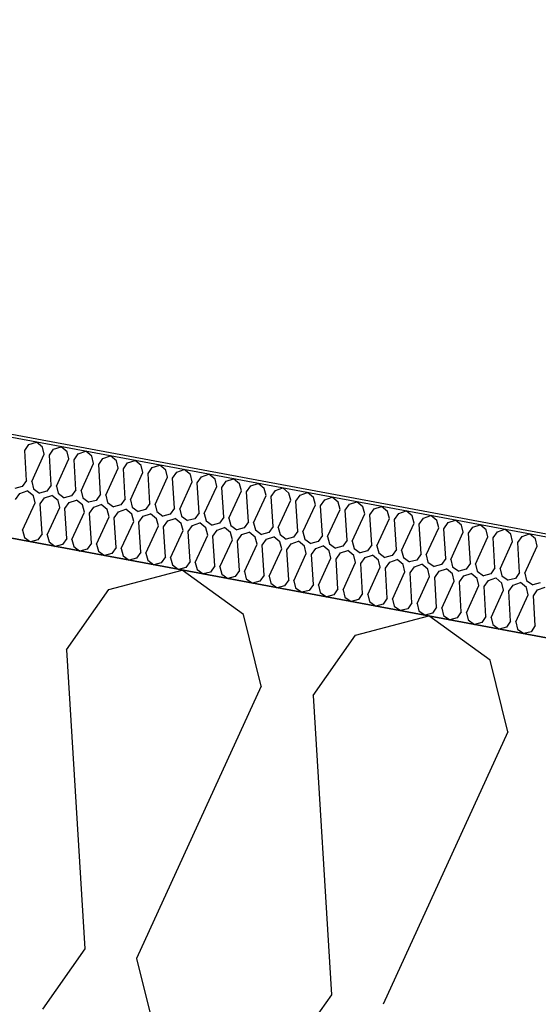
# Model space of a CAD drawing. Header units: millimetres. Extents: x -20520 to 12860, y -2780 to 10870.
# Tile 62 of 147: x -8494 to -8337, y 7286 to 7585. Entities that reach past the tile are written whole.
import ezdxf

# ---------------------------------------------------------------- set-up
doc = ezdxf.new("R2010")
doc.units = ezdxf.units.MM
doc.header["$LTSCALE"] = 0.5
doc.header["$MEASUREMENT"] = 0
doc.linetypes.add('PLINE', pattern=[0])
for name, color, linetype in [('223- Bjelker (Skravur)(Nye konstruksjoner)', 7, 'Continuous'), ('262- Taktekking (Skravur)(Nye konstruksjoner)', 7, 'Continuous'), ('858- Detaljer(Nye konstruksjoner)', 7, 'Continuous')]:
    doc.layers.add(name, color=color, linetype=linetype)
doc.linetypes.add('Membran', pattern='A,0,[2,A-2607.160 Prinsippsnitt fløy F1.Shx,S=0.253968,R=0,X=0,Y=0],-32,0', length=32)
doc.dimstyles.new('GENERATED_STYLE__1', dxfattribs={"dimtxt": 0.18, "dimasz": 76, "dimexe": 0.18, "dimexo": 0.0625, "dimgap": 0, "dimtad": 0, "dimtih": 1, "dimtoh": 1, "dimdec": 4, "dimzin": 0, "dimdsep": 46, "dimcen": 0.09, "dimadec": 0, "dimazin": 0, "dimtfac": 1, "dimtdec": 4, "dimtmove": 0, "dimatfit": 3, "dimldrblk": 'ARROWHEAD_17', "dimfxl": 1, "dimtolj": 1, "dimtzin": 0, "dimarcsym": 0})

# ---------------------------------------------------------------- blocks, each defined once
blk = doc.blocks.new('*X26')
at = {"layer": '262- Taktekking (Skravur)(Nye konstruksjoner)', "linetype": 'PLINE'}
for p, q in [((-8492.22, 7454.07), (-8490.94, 7455.9)), ((-8490.94, 7455.9), (-8488.69, 7456.66)), ((-8486.87, 7455.14), (-8488.69, 7456.66)), ((-8483.48, 7454.51), (-8481.23, 7455.27)), ((-8479.41, 7453.75), (-8481.23, 7455.27)), ((-8491.67, 7445.02), (-8492.22, 7454.07)), ((-8490.1, 7444.73), (-8486.33, 7452.98)), ((-8486.33, 7452.98), (-8486.87, 7455.14)), ((-8484.76, 7452.68), (-8483.48, 7454.51)), ((-8484.21, 7443.63), (-8484.76, 7452.68)), ((-8478.87, 7451.59), (-8479.41, 7453.75)), ((-8477.3, 7451.29), (-8476.02, 7453.12)), ((-8476.02, 7453.12), (-8473.77, 7453.88)), ((-8471.95, 7452.36), (-8473.77, 7453.88)), ((-8471.41, 7450.2), (-8471.95, 7452.36)), ((-8468.56, 7451.73), (-8466.31, 7452.49)), ((-8464.49, 7450.97), (-8466.31, 7452.49)), ((-8482.64, 7443.34), (-8478.87, 7451.59)), ((-8476.75, 7442.24), (-8477.3, 7451.29)), ((-8475.18, 7441.95), (-8471.41, 7450.2)), ((-8469.84, 7449.9), (-8468.56, 7451.73)), ((-8469.29, 7440.85), (-8469.84, 7449.9)), ((-8463.95, 7448.81), (-8464.49, 7450.97)), ((-8462.38, 7448.52), (-8461.1, 7450.34)), ((-8461.1, 7450.34), (-8458.85, 7451.1)), ((-8457.03, 7449.59), (-8458.85, 7451.1)), ((-8456.49, 7447.42), (-8457.03, 7449.59)), ((-8453.64, 7448.95), (-8451.39, 7449.71)), ((-8449.57, 7448.2), (-8451.39, 7449.71)), ((-8467.72, 7440.56), (-8463.95, 7448.81)), ((-8461.83, 7439.46), (-8462.38, 7448.52)), ((-8460.26, 7439.17), (-8456.49, 7447.42)), ((-8454.92, 7447.13), (-8453.64, 7448.95)), ((-8454.37, 7438.07), (-8454.92, 7447.13)), ((-8449.03, 7446.03), (-8449.57, 7448.2)), ((-8447.46, 7445.74), (-8446.18, 7447.57)), ((-8446.18, 7447.57), (-8443.93, 7448.32)), ((-8442.11, 7446.81), (-8443.93, 7448.32)), ((-8441.57, 7444.64), (-8442.11, 7446.81)), ((-8438.72, 7446.18), (-8436.47, 7446.93)), ((-8434.65, 7445.42), (-8436.47, 7446.93)), ((-8491.67, 7445.02), (-8492.95, 7443.19)), ((-8490.1, 7444.73), (-8489.57, 7442.56)), ((-8484.21, 7443.63), (-8485.49, 7441.8)), ((-8482.64, 7443.34), (-8482.11, 7441.17)), ((-8452.8, 7437.78), (-8449.03, 7446.03)), ((-8446.91, 7436.68), (-8447.46, 7445.74)), ((-8445.34, 7436.39), (-8441.57, 7444.64)), ((-8440, 7444.35), (-8438.72, 7446.18)), ((-8439.45, 7435.29), (-8440, 7444.35)), ((-8434.11, 7443.25), (-8434.65, 7445.42)), ((-8432.54, 7442.96), (-8431.26, 7444.79)), ((-8431.26, 7444.79), (-8429.01, 7445.54)), ((-8427.19, 7444.03), (-8429.01, 7445.54)), ((-8426.65, 7441.86), (-8427.19, 7444.03)), ((-8425.08, 7441.57), (-8423.8, 7443.4)), ((-8423.8, 7443.4), (-8421.55, 7444.15)), ((-8419.73, 7442.64), (-8421.55, 7444.15)), ((-8492.95, 7443.19), (-8495.17, 7442.61)), ((-8494.97, 7439.33), (-8493.69, 7441.15)), ((-8493.69, 7441.15), (-8491.44, 7441.91)), ((-8489.61, 7440.4), (-8491.44, 7441.91)), ((-8489.08, 7438.23), (-8489.61, 7440.4)), ((-8489.57, 7442.56), (-8487.71, 7441.22)), ((-8485.49, 7441.8), (-8487.71, 7441.22)), ((-8486.23, 7439.77), (-8483.98, 7440.52)), ((-8482.15, 7439.01), (-8483.98, 7440.52)), ((-8482.11, 7441.17), (-8480.25, 7439.83)), ((-8478.03, 7440.41), (-8480.25, 7439.83)), ((-8476.75, 7442.24), (-8478.03, 7440.41)), ((-8475.18, 7441.95), (-8474.65, 7439.78)), ((-8469.29, 7440.85), (-8470.57, 7439.02)), ((-8467.72, 7440.56), (-8467.19, 7438.39)), ((-8437.89, 7435), (-8434.11, 7443.25)), ((-8431.99, 7433.91), (-8432.54, 7442.96)), ((-8430.43, 7433.61), (-8426.65, 7441.86)), ((-8424.53, 7432.52), (-8425.08, 7441.57)), ((-8422.97, 7432.22), (-8419.19, 7440.47)), ((-8419.19, 7440.47), (-8419.73, 7442.64)), ((-8417.62, 7440.18), (-8416.34, 7442.01)), ((-8416.34, 7442.01), (-8414.09, 7442.77)), ((-8412.27, 7441.25), (-8414.09, 7442.77)), ((-8411.73, 7439.08), (-8412.27, 7441.25)), ((-8410.17, 7438.79), (-8408.88, 7440.62)), ((-8408.88, 7440.62), (-8406.64, 7441.38)), ((-8404.81, 7439.86), (-8406.64, 7441.38)), ((-8492.85, 7429.98), (-8489.08, 7438.23)), ((-8487.51, 7437.94), (-8486.23, 7439.77)), ((-8486.96, 7428.88), (-8487.51, 7437.94)), ((-8481.62, 7436.84), (-8482.15, 7439.01)), ((-8480.05, 7436.55), (-8478.77, 7438.38)), ((-8478.77, 7438.38), (-8476.52, 7439.13)), ((-8474.69, 7437.62), (-8476.52, 7439.13)), ((-8474.16, 7435.45), (-8474.69, 7437.62)), ((-8474.65, 7439.78), (-8472.79, 7438.44)), ((-8470.57, 7439.02), (-8472.79, 7438.44)), ((-8471.31, 7436.99), (-8469.06, 7437.74)), ((-8467.23, 7436.23), (-8469.06, 7437.74)), ((-8467.19, 7438.39), (-8465.33, 7437.05)), ((-8463.11, 7437.63), (-8465.33, 7437.05)), ((-8461.83, 7439.46), (-8463.11, 7437.63)), ((-8460.26, 7439.17), (-8459.73, 7437)), ((-8454.37, 7438.07), (-8455.65, 7436.24)), ((-8452.8, 7437.78), (-8452.27, 7435.61)), ((-8417.07, 7431.13), (-8417.62, 7440.18)), ((-8415.51, 7430.83), (-8411.73, 7439.08)), ((-8409.61, 7429.74), (-8410.17, 7438.79)), ((-8408.05, 7429.45), (-8404.27, 7437.69)), ((-8404.27, 7437.69), (-8404.81, 7439.86)), ((-8402.71, 7437.4), (-8401.42, 7439.23)), ((-8402.15, 7428.35), (-8402.71, 7437.4)), ((-8401.42, 7439.23), (-8399.18, 7439.99)), ((-8397.35, 7438.47), (-8399.18, 7439.99)), ((-8396.81, 7436.3), (-8397.35, 7438.47)), ((-8395.25, 7436.01), (-8393.96, 7437.84)), ((-8393.96, 7437.84), (-8391.72, 7438.6)), ((-8389.89, 7437.08), (-8391.72, 7438.6)), ((-8485.39, 7428.59), (-8481.62, 7436.84)), ((-8479.5, 7427.49), (-8480.05, 7436.55)), ((-8477.93, 7427.2), (-8474.16, 7435.45)), ((-8472.59, 7435.16), (-8471.31, 7436.99)), ((-8472.04, 7426.11), (-8472.59, 7435.16)), ((-8466.7, 7434.06), (-8467.23, 7436.23)), ((-8465.13, 7433.77), (-8463.85, 7435.6)), ((-8463.85, 7435.6), (-8461.6, 7436.35)), ((-8459.77, 7434.84), (-8461.6, 7436.35)), ((-8459.24, 7432.67), (-8459.77, 7434.84)), ((-8459.73, 7437), (-8457.87, 7435.66)), ((-8455.65, 7436.24), (-8457.87, 7435.66)), ((-8456.39, 7434.21), (-8454.14, 7434.97)), ((-8452.31, 7433.45), (-8454.14, 7434.97)), ((-8452.27, 7435.61), (-8450.41, 7434.27)), ((-8448.19, 7434.86), (-8450.41, 7434.27)), ((-8446.91, 7436.68), (-8448.19, 7434.86)), ((-8445.34, 7436.39), (-8444.81, 7434.23)), ((-8439.45, 7435.29), (-8440.73, 7433.47)), ((-8437.89, 7435), (-8437.35, 7432.84)), ((-8400.59, 7428.06), (-8396.81, 7436.3)), ((-8394.69, 7426.96), (-8395.25, 7436.01)), ((-8393.13, 7426.67), (-8389.35, 7434.91)), ((-8389.35, 7434.91), (-8389.89, 7437.08)), ((-8387.79, 7434.62), (-8386.51, 7436.45)), ((-8387.23, 7425.57), (-8387.79, 7434.62)), ((-8386.51, 7436.45), (-8384.26, 7437.21)), ((-8382.43, 7435.69), (-8384.26, 7437.21)), ((-8381.89, 7433.53), (-8382.43, 7435.69)), ((-8380.33, 7433.23), (-8379.05, 7435.06)), ((-8379.05, 7435.06), (-8376.8, 7435.82)), ((-8374.97, 7434.3), (-8376.8, 7435.82)), ((-8371.59, 7433.67), (-8369.34, 7434.43)), ((-8367.51, 7432.91), (-8369.34, 7434.43)), ((-8470.47, 7425.81), (-8466.7, 7434.06)), ((-8464.58, 7424.72), (-8465.13, 7433.77)), ((-8463.01, 7424.42), (-8459.24, 7432.67)), ((-8457.67, 7432.38), (-8456.39, 7434.21)), ((-8457.12, 7423.33), (-8457.67, 7432.38)), ((-8451.78, 7431.28), (-8452.31, 7433.45)), ((-8450.21, 7430.99), (-8448.93, 7432.82)), ((-8448.93, 7432.82), (-8446.68, 7433.58)), ((-8444.85, 7432.06), (-8446.68, 7433.58)), ((-8444.32, 7429.89), (-8444.85, 7432.06)), ((-8444.81, 7434.23), (-8442.95, 7432.88)), ((-8440.73, 7433.47), (-8442.95, 7432.88)), ((-8442.75, 7429.6), (-8441.47, 7431.43)), ((-8441.47, 7431.43), (-8439.22, 7432.19)), ((-8437.39, 7430.67), (-8439.22, 7432.19)), ((-8437.35, 7432.84), (-8435.49, 7431.49)), ((-8433.27, 7432.08), (-8435.49, 7431.49)), ((-8431.99, 7433.91), (-8433.27, 7432.08)), ((-8430.43, 7433.61), (-8429.89, 7431.45)), ((-8429.89, 7431.45), (-8428.03, 7430.1)), ((-8424.53, 7432.52), (-8425.81, 7430.69)), ((-8422.97, 7432.22), (-8422.43, 7430.06)), ((-8385.67, 7425.28), (-8381.89, 7433.53)), ((-8379.78, 7424.18), (-8380.33, 7433.23)), ((-8378.21, 7423.89), (-8374.43, 7432.14)), ((-8374.43, 7432.14), (-8374.97, 7434.3)), ((-8372.87, 7431.84), (-8371.59, 7433.67)), ((-8372.32, 7422.79), (-8372.87, 7431.84)), ((-8366.97, 7430.75), (-8367.51, 7432.91)), ((-8365.41, 7430.45), (-8364.13, 7432.28)), ((-8364.13, 7432.28), (-8361.88, 7433.04)), ((-8360.05, 7431.52), (-8361.88, 7433.04)), ((-8359.52, 7429.36), (-8360.05, 7431.52)), ((-8356.67, 7430.89), (-8354.42, 7431.65)), ((-8352.59, 7430.13), (-8354.42, 7431.65)), ((-8492.85, 7429.98), (-8492.31, 7427.81)), ((-8486.96, 7428.88), (-8488.24, 7427.06)), ((-8485.39, 7428.59), (-8484.85, 7426.43)), ((-8455.55, 7423.03), (-8451.78, 7431.28)), ((-8449.66, 7421.94), (-8450.21, 7430.99)), ((-8448.09, 7421.65), (-8444.32, 7429.89)), ((-8442.2, 7420.55), (-8442.75, 7429.6)), ((-8440.63, 7420.26), (-8436.86, 7428.5)), ((-8436.86, 7428.5), (-8437.39, 7430.67)), ((-8435.29, 7428.21), (-8434.01, 7430.04)), ((-8434.01, 7430.04), (-8431.76, 7430.8)), ((-8429.94, 7429.28), (-8431.76, 7430.8)), ((-8429.4, 7427.11), (-8429.94, 7429.28)), ((-8425.81, 7430.69), (-8428.03, 7430.1)), ((-8427.83, 7426.82), (-8426.55, 7428.65)), ((-8426.55, 7428.65), (-8424.3, 7429.41)), ((-8422.48, 7427.89), (-8424.3, 7429.41)), ((-8422.43, 7430.06), (-8420.57, 7428.71)), ((-8418.35, 7429.3), (-8420.57, 7428.71)), ((-8417.07, 7431.13), (-8418.35, 7429.3)), ((-8415.51, 7430.83), (-8414.97, 7428.67)), ((-8414.97, 7428.67), (-8413.11, 7427.32)), ((-8409.61, 7429.74), (-8410.89, 7427.91)), ((-8408.05, 7429.45), (-8407.51, 7427.28)), ((-8370.75, 7422.5), (-8366.97, 7430.75)), ((-8364.86, 7421.4), (-8365.41, 7430.45)), ((-8363.29, 7421.11), (-8359.52, 7429.36)), ((-8357.95, 7429.07), (-8356.67, 7430.89)), ((-8357.4, 7420.01), (-8357.95, 7429.07)), ((-8352.06, 7427.97), (-8352.59, 7430.13)), ((-8350.49, 7427.68), (-8349.21, 7429.5)), ((-8349.21, 7429.5), (-8346.96, 7430.26)), ((-8345.13, 7428.75), (-8346.96, 7430.26)), ((-8344.6, 7426.58), (-8345.13, 7428.75)), ((-8341.75, 7428.12), (-8339.5, 7428.87)), ((-8337.67, 7427.36), (-8339.5, 7428.87)), ((-8492.31, 7427.81), (-8490.45, 7426.47)), ((-8488.24, 7427.06), (-8490.45, 7426.47)), ((-8484.85, 7426.43), (-8482.99, 7425.08)), ((-8480.78, 7425.67), (-8482.99, 7425.08)), ((-8479.5, 7427.49), (-8480.78, 7425.67)), ((-8477.93, 7427.2), (-8477.39, 7425.04)), ((-8472.04, 7426.11), (-8473.32, 7424.28)), ((-8470.47, 7425.81), (-8469.93, 7423.65)), ((-8434.74, 7419.16), (-8435.29, 7428.21)), ((-8433.17, 7418.87), (-8429.4, 7427.11)), ((-8427.28, 7417.77), (-8427.83, 7426.82)), ((-8425.71, 7417.48), (-8421.94, 7425.73)), ((-8421.94, 7425.73), (-8422.48, 7427.89)), ((-8420.37, 7425.43), (-8419.09, 7427.26)), ((-8419.82, 7416.38), (-8420.37, 7425.43)), ((-8419.09, 7427.26), (-8416.84, 7428.02)), ((-8415.02, 7426.5), (-8416.84, 7428.02)), ((-8414.48, 7424.34), (-8415.02, 7426.5)), ((-8410.89, 7427.91), (-8413.11, 7427.32)), ((-8412.91, 7424.04), (-8411.63, 7425.87)), ((-8411.63, 7425.87), (-8409.38, 7426.63)), ((-8407.56, 7425.11), (-8409.38, 7426.63)), ((-8407.51, 7427.28), (-8405.65, 7425.94)), ((-8403.44, 7426.52), (-8405.65, 7425.94)), ((-8402.15, 7428.35), (-8403.44, 7426.52)), ((-8400.59, 7428.06), (-8400.05, 7425.89)), ((-8400.05, 7425.89), (-8398.19, 7424.55)), ((-8394.69, 7426.96), (-8395.98, 7425.13)), ((-8393.13, 7426.67), (-8392.59, 7424.5)), ((-8387.23, 7425.57), (-8388.52, 7423.74)), ((-8355.83, 7419.72), (-8352.06, 7427.97)), ((-8349.94, 7418.62), (-8350.49, 7427.68)), ((-8348.37, 7418.33), (-8344.6, 7426.58)), ((-8343.03, 7426.29), (-8341.75, 7428.12)), ((-8342.48, 7417.23), (-8343.03, 7426.29)), ((-8337.14, 7425.19), (-8337.67, 7427.36)), ((-8477.39, 7425.04), (-8475.53, 7423.69)), ((-8473.32, 7424.28), (-8475.53, 7423.69)), ((-8469.93, 7423.65), (-8468.08, 7422.3)), ((-8465.86, 7422.89), (-8468.08, 7422.3)), ((-8464.58, 7424.72), (-8465.86, 7422.89)), ((-8463.01, 7424.42), (-8462.47, 7422.26)), ((-8457.12, 7423.33), (-8458.4, 7421.5)), ((-8455.55, 7423.03), (-8455.01, 7420.87)), ((-8418.25, 7416.09), (-8414.48, 7424.34)), ((-8412.36, 7414.99), (-8412.91, 7424.04)), ((-8410.79, 7414.7), (-8407.02, 7422.95)), ((-8407.02, 7422.95), (-8407.56, 7425.11)), ((-8405.45, 7422.65), (-8404.17, 7424.48)), ((-8404.9, 7413.6), (-8405.45, 7422.65)), ((-8404.17, 7424.48), (-8401.92, 7425.24)), ((-8400.1, 7423.72), (-8401.92, 7425.24)), ((-8399.56, 7421.56), (-8400.1, 7423.72)), ((-8395.98, 7425.13), (-8398.19, 7424.55)), ((-8397.99, 7421.27), (-8396.71, 7423.09)), ((-8396.71, 7423.09), (-8394.46, 7423.85)), ((-8392.64, 7422.33), (-8394.46, 7423.85)), ((-8392.59, 7424.5), (-8390.73, 7423.16)), ((-8388.52, 7423.74), (-8390.73, 7423.16)), ((-8389.25, 7421.7), (-8387, 7422.46)), ((-8385.18, 7420.95), (-8387, 7422.46)), ((-8385.67, 7425.28), (-8385.13, 7423.11)), ((-8385.13, 7423.11), (-8383.27, 7421.77)), ((-8379.78, 7424.18), (-8381.06, 7422.35)), ((-8378.21, 7423.89), (-8377.67, 7421.72)), ((-8372.32, 7422.79), (-8373.6, 7420.96)), ((-8370.75, 7422.5), (-8370.21, 7420.33)), ((-8340.91, 7416.94), (-8337.14, 7425.19)), ((-8462.47, 7422.26), (-8460.62, 7420.91)), ((-8458.4, 7421.5), (-8460.62, 7420.91)), ((-8455.01, 7420.87), (-8453.16, 7419.52)), ((-8450.94, 7420.11), (-8453.16, 7419.52)), ((-8449.66, 7421.94), (-8450.94, 7420.11)), ((-8448.09, 7421.65), (-8447.55, 7419.48)), ((-8447.55, 7419.48), (-8445.7, 7418.14)), ((-8442.2, 7420.55), (-8443.48, 7418.72)), ((-8440.63, 7420.26), (-8440.09, 7418.09)), ((-8403.33, 7413.31), (-8399.56, 7421.56)), ((-8397.44, 7412.21), (-8397.99, 7421.27)), ((-8395.87, 7411.92), (-8392.1, 7420.17)), ((-8392.1, 7420.17), (-8392.64, 7422.33)), ((-8390.53, 7419.88), (-8389.25, 7421.7)), ((-8389.98, 7410.82), (-8390.53, 7419.88)), ((-8384.64, 7418.78), (-8385.18, 7420.95)), ((-8381.06, 7422.35), (-8383.27, 7421.77)), ((-8383.07, 7418.49), (-8381.79, 7420.32)), ((-8381.79, 7420.32), (-8379.54, 7421.07)), ((-8377.72, 7419.56), (-8379.54, 7421.07)), ((-8377.18, 7417.39), (-8377.72, 7419.56)), ((-8377.67, 7421.72), (-8375.81, 7420.38)), ((-8373.6, 7420.96), (-8375.81, 7420.38)), ((-8374.33, 7418.93), (-8372.08, 7419.68)), ((-8370.26, 7418.17), (-8372.08, 7419.68)), ((-8370.21, 7420.33), (-8368.35, 7418.99)), ((-8366.14, 7419.57), (-8368.35, 7418.99)), ((-8364.86, 7421.4), (-8366.14, 7419.57)), ((-8363.29, 7421.11), (-8362.75, 7418.94)), ((-8357.4, 7420.01), (-8358.68, 7418.18)), ((-8355.83, 7419.72), (-8355.29, 7417.55)), ((-8443.48, 7418.72), (-8445.7, 7418.14)), ((-8440.09, 7418.09), (-8438.24, 7416.75)), ((-8436.02, 7417.33), (-8438.24, 7416.75)), ((-8434.74, 7419.16), (-8436.02, 7417.33)), ((-8433.17, 7418.87), (-8432.63, 7416.7)), ((-8432.63, 7416.7), (-8430.78, 7415.36)), ((-8427.28, 7417.77), (-8428.56, 7415.94)), ((-8425.71, 7417.48), (-8425.18, 7415.31)), ((-8388.41, 7410.53), (-8384.64, 7418.78)), ((-8382.52, 7409.43), (-8383.07, 7418.49)), ((-8380.95, 7409.14), (-8377.18, 7417.39)), ((-8375.61, 7417.1), (-8374.33, 7418.93)), ((-8375.06, 7408.04), (-8375.61, 7417.1)), ((-8369.72, 7416), (-8370.26, 7418.17)), ((-8368.15, 7415.71), (-8366.87, 7417.54)), ((-8366.87, 7417.54), (-8364.62, 7418.29)), ((-8362.8, 7416.78), (-8364.62, 7418.29)), ((-8362.26, 7414.61), (-8362.8, 7416.78)), ((-8362.75, 7418.94), (-8360.89, 7417.6)), ((-8358.68, 7418.18), (-8360.89, 7417.6)), ((-8359.41, 7416.15), (-8357.16, 7416.9)), ((-8355.34, 7415.39), (-8357.16, 7416.9)), ((-8355.29, 7417.55), (-8353.43, 7416.21)), ((-8351.22, 7416.79), (-8353.43, 7416.21)), ((-8349.94, 7418.62), (-8351.22, 7416.79)), ((-8348.37, 7418.33), (-8347.83, 7416.16)), ((-8342.48, 7417.23), (-8343.76, 7415.41)), ((-8340.91, 7416.94), (-8340.37, 7414.78)), ((-8428.56, 7415.94), (-8430.78, 7415.36)), ((-8425.18, 7415.31), (-8423.32, 7413.97)), ((-8421.1, 7414.55), (-8423.32, 7413.97)), ((-8419.82, 7416.38), (-8421.1, 7414.55)), ((-8418.25, 7416.09), (-8417.72, 7413.92)), ((-8417.72, 7413.92), (-8415.86, 7412.58)), ((-8412.36, 7414.99), (-8413.64, 7413.16)), ((-8410.79, 7414.7), (-8410.26, 7412.53)), ((-8404.9, 7413.6), (-8406.18, 7411.77)), ((-8373.49, 7407.75), (-8369.72, 7416)), ((-8367.6, 7406.66), (-8368.15, 7415.71)), ((-8366.04, 7406.36), (-8362.26, 7414.61)), ((-8360.69, 7414.32), (-8359.41, 7416.15)), ((-8360.14, 7405.27), (-8360.69, 7414.32)), ((-8354.8, 7413.22), (-8355.34, 7415.39)), ((-8353.23, 7412.93), (-8351.95, 7414.76)), ((-8351.95, 7414.76), (-8349.7, 7415.52)), ((-8347.88, 7414), (-8349.7, 7415.52)), ((-8347.34, 7411.83), (-8347.88, 7414)), ((-8347.83, 7416.16), (-8345.97, 7414.82)), ((-8343.76, 7415.41), (-8345.97, 7414.82)), ((-8344.49, 7413.37), (-8342.25, 7414.13)), ((-8340.42, 7412.61), (-8342.25, 7414.13)), ((-8340.37, 7414.78), (-8338.52, 7413.43)), ((-8336.3, 7414.02), (-8338.52, 7413.43)), ((-8413.64, 7413.16), (-8415.86, 7412.58)), ((-8410.26, 7412.53), (-8408.4, 7411.19)), ((-8406.18, 7411.77), (-8408.4, 7411.19)), ((-8403.33, 7413.31), (-8402.8, 7411.14)), ((-8402.8, 7411.14), (-8400.94, 7409.8)), ((-8397.44, 7412.21), (-8398.72, 7410.38)), ((-8395.87, 7411.92), (-8395.34, 7409.75)), ((-8389.98, 7410.82), (-8391.26, 7408.99)), ((-8388.41, 7410.53), (-8387.88, 7408.36)), ((-8358.58, 7404.97), (-8354.8, 7413.22)), ((-8352.68, 7403.88), (-8353.23, 7412.93)), ((-8351.12, 7403.58), (-8347.34, 7411.83)), ((-8345.78, 7411.54), (-8344.49, 7413.37)), ((-8345.22, 7402.49), (-8345.78, 7411.54)), ((-8339.88, 7410.44), (-8340.42, 7412.61)), ((-8338.32, 7410.15), (-8337.03, 7411.98)), ((-8337.03, 7411.98), (-8334.79, 7412.74)), ((-8398.72, 7410.38), (-8400.94, 7409.8)), ((-8395.34, 7409.75), (-8393.48, 7408.41)), ((-8391.26, 7408.99), (-8393.48, 7408.41)), ((-8387.88, 7408.36), (-8386.02, 7407.02)), ((-8383.8, 7407.61), (-8386.02, 7407.02)), ((-8382.52, 7409.43), (-8383.8, 7407.61)), ((-8380.95, 7409.14), (-8380.42, 7406.98)), ((-8375.06, 7408.04), (-8376.34, 7406.22)), ((-8373.49, 7407.75), (-8372.96, 7405.59)), ((-8343.66, 7402.2), (-8339.88, 7410.44)), ((-8337.76, 7401.1), (-8338.32, 7410.15)), ((-8380.42, 7406.98), (-8378.56, 7405.63)), ((-8376.34, 7406.22), (-8378.56, 7405.63)), ((-8372.96, 7405.59), (-8371.1, 7404.24)), ((-8368.88, 7404.83), (-8371.1, 7404.24)), ((-8367.6, 7406.66), (-8368.88, 7404.83)), ((-8366.04, 7406.36), (-8365.5, 7404.2)), ((-8360.14, 7405.27), (-8361.42, 7403.44)), ((-8358.58, 7404.97), (-8358.04, 7402.81)), ((-8365.5, 7404.2), (-8363.64, 7402.85)), ((-8361.42, 7403.44), (-8363.64, 7402.85)), ((-8358.04, 7402.81), (-8356.18, 7401.46)), ((-8353.96, 7402.05), (-8356.18, 7401.46)), ((-8352.68, 7403.88), (-8353.96, 7402.05)), ((-8351.12, 7403.58), (-8350.58, 7401.42)), ((-8345.22, 7402.49), (-8346.5, 7400.66)), ((-8343.66, 7402.2), (-8343.12, 7400.03)), ((-8350.58, 7401.42), (-8348.72, 7400.07)), ((-8346.5, 7400.66), (-8348.72, 7400.07)), ((-8343.12, 7400.03), (-8341.26, 7398.69)), ((-8339.04, 7399.27), (-8341.26, 7398.69)), ((-8337.76, 7401.1), (-8339.04, 7399.27))]:
    blk.add_line(p, q, dxfattribs=at)
blk = doc.blocks.new('*X27')
at = {"layer": '223- Bjelker (Skravur)(Nye konstruksjoner)', "linetype": 'PLINE'}
for p, q in [((-8466.75, 7412.08), (-8444.58, 7417.93)), ((-8426.01, 7404.49), (-8444.58, 7417.93)), ((-8479.56, 7393.8), (-8466.75, 7412.08)), ((-8420.64, 7382.82), (-8426.01, 7404.49)), ((-8392.15, 7398.19), (-8369.98, 7404.03)), ((-8351.41, 7390.6), (-8369.98, 7404.03)), ((-8404.96, 7379.9), (-8392.15, 7398.19)), ((-8479.56, 7393.8), (-8474.04, 7303.27)), ((-8346.04, 7368.93), (-8351.41, 7390.6)), ((-8420.64, 7382.82), (-8458.37, 7300.35)), ((-8404.96, 7379.9), (-8399.45, 7289.37)), ((-8346.04, 7368.93), (-8383.78, 7286.46)), ((-8474.04, 7303.27), (-8486.85, 7284.98)), ((-8458.37, 7300.35), (-8453, 7278.68)), ((-8399.45, 7289.37), (-8412.26, 7271.09))]:
    blk.add_line(p, q, dxfattribs=at)
blk = doc.blocks.new('ARROWHEAD_17')
at = {"linetype": 'Continuous'}
for p, q in [((-0.1876, -0.7), (0.1876, 0.7)), ((0, 0), (-1, 0))]:
    blk.add_line(p, q, dxfattribs=at)

msp = doc.modelspace()

# ---------------------------------------------------------------- linework, layer by layer
at = {"layer": '223- Bjelker (Skravur)(Nye konstruksjoner)', "linetype": 'PLINE', "flags": 128}
msp.add_lwpolyline([(-12900, 7942.55), (-6445.74, 6740.5), (-6445.74, 7045.66), (-12900, 8247.71)], close=True, dxfattribs=at)
at = {"layer": '262- Taktekking (Skravur)(Nye konstruksjoner)', "linetype": 'PLINE', "flags": 128}
msp.add_lwpolyline([(-12880, 8243.99), (-6225.74, 7004.69), (-6225.74, 7035.2), (-12880, 8274.5)], close=True, dxfattribs=at)
at = {"layer": '858- Detaljer(Nye konstruksjoner)', "linetype": 'Membran'}
msp.add_lwpolyline([(-13179, 8522.78), (-13179, 8579.38), (-12879, 8541.5), (-12879, 8275.33), (-6224.74, 7036.03), (-6224.74, 6860.37), (-729, 6722.98), (-729, 6653), (-231, 6653), (-231, 6950)], dxfattribs=at)

# ---------------------------------------------------------------- block references
at = {"layer": '223- Bjelker (Skravur)(Nye konstruksjoner)', "linetype": 'PLINE'}
msp.add_blockref('*X27', (0, 0), dxfattribs=at)
at = {"layer": '262- Taktekking (Skravur)(Nye konstruksjoner)', "linetype": 'PLINE'}
msp.add_blockref('*X26', (0, 0), dxfattribs=at)

# ---------------------------------------------------------------- leaders
at = {"layer": '858- Detaljer(Nye konstruksjoner)', "linetype": 'PLINE', "annotation_type": 0, "has_hookline": 1, "hookline_direction": 0, "text_width": 2111.8}
msp.add_leader([(-10986.77, 7346.87), (-10748.78, 8670.17), (-10331.57, 8624.74)], dimstyle='GENERATED_STYLE__1', dxfattribs=at)

doc.saveas('drawing.dxf')
